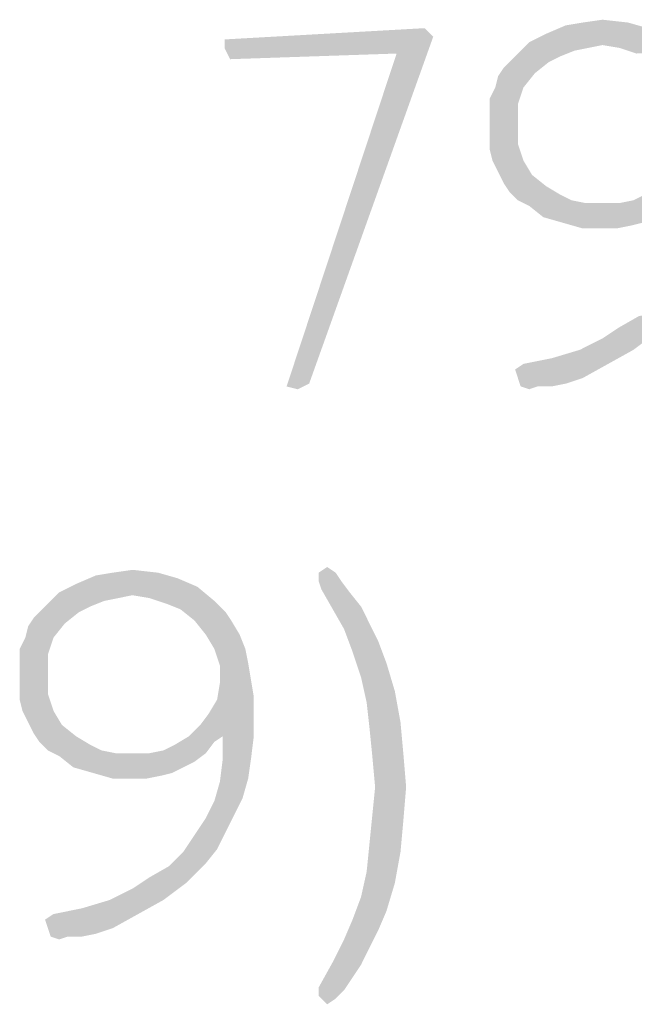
# Model space of a CAD drawing. Header units: inches. Extents: x -1 to 69, y -1 to 45.
# Tile 20 of 39: x 64.782 to 65.284, y 1.439 to 2.244. Entities that reach past the tile are written whole.
import ezdxf

# ---------------------------------------------------------------- set-up
doc = ezdxf.new("R2010")
doc.units = ezdxf.units.IN
doc.header["$LTSCALE"] = 3.74
doc.header["$MEASUREMENT"] = 0
doc.layers.get('0').update_dxf_attribs({"linetype": 'CONTINUOUS'})

msp = doc.modelspace()

# ---------------------------------------------------------------- linework, layer by layer
at = {"color": 2, "linetype": 'CONTINUOUS'}
for points in [[(65.29526, 2.23734), (65.21218, 2.23272), (65.22834, 2.23964)], [(65.27911, 2.24195), (65.22834, 2.23964), (65.24218, 2.24195)], [(65.22834, 2.23964), (65.27911, 2.24195), (65.29526, 2.23734)], [(65.24218, 2.24195), (65.25834, 2.24426), (65.27911, 2.24195)], [(65.11988, 2.23041), (64.94911, 2.22811), (65.11295, 2.23734)], [(65.31141, 2.23041), (65.19834, 2.2258), (65.21218, 2.23272)], [(65.21218, 2.23272), (65.29526, 2.23734), (65.31141, 2.23041)], [(64.94911, 2.22118), (64.94911, 2.22811), (65.11988, 2.23041)], [(65.08988, 2.21657), (64.94911, 2.22118), (65.11988, 2.23041)], [(65.08988, 2.21657), (65.11988, 2.23041), (65.01834, 1.94657)], [(65.25834, 2.22349), (65.19141, 2.21887), (65.19834, 2.2258)], [(65.25834, 2.22349), (65.2468, 2.22118), (65.19141, 2.21887)], [(65.25834, 2.22349), (65.19834, 2.2258), (65.31141, 2.23041)], [(65.27218, 2.22118), (65.25834, 2.22349), (65.31141, 2.23041)], [(65.27218, 2.22118), (65.31141, 2.23041), (65.32526, 2.21887)], [(65.08988, 2.21657), (64.95372, 2.21195), (64.94911, 2.22118)], [(65.01834, 1.94657), (64.99988, 1.94426), (65.08988, 2.21657)], [(65.23526, 2.21887), (65.22372, 2.21426), (65.18449, 2.21195)], [(65.23526, 2.21887), (65.18449, 2.21195), (65.19141, 2.21887)], [(65.19141, 2.21887), (65.2468, 2.22118), (65.23526, 2.21887)], [(65.32526, 2.21887), (65.28603, 2.21657), (65.27218, 2.22118)], [(65.21449, 2.20964), (65.17757, 2.20503), (65.18449, 2.21195)], [(65.17757, 2.20503), (65.21449, 2.20964), (65.20295, 2.20041)], [(65.18449, 2.21195), (65.22372, 2.21426), (65.21449, 2.20964)], [(65.17065, 2.18887), (65.17295, 2.19811), (65.20295, 2.20041)], [(65.17065, 2.18887), (65.20295, 2.20041), (65.19372, 2.18887)], [(65.20295, 2.20041), (65.17295, 2.19811), (65.17757, 2.20503)], [(65.19372, 2.18887), (65.16603, 2.17964), (65.17065, 2.18887)], [(65.16603, 2.17964), (65.19372, 2.18887), (65.18911, 2.17503)], [(65.18911, 2.17503), (65.16603, 2.16811), (65.16603, 2.17964)], [(65.16603, 2.15887), (65.16603, 2.16811), (65.18911, 2.17503)], [(65.16603, 2.15887), (65.18911, 2.17503), (65.18911, 2.15887)], [(65.18911, 2.15887), (65.16603, 2.14734), (65.16603, 2.15887)], [(65.16603, 2.14734), (65.18911, 2.15887), (65.18911, 2.14272)], [(65.18911, 2.14272), (65.16603, 2.13811), (65.16603, 2.14734)], [(65.16834, 2.12887), (65.16603, 2.13811), (65.18911, 2.14272)], [(65.16834, 2.12887), (65.18911, 2.14272), (65.19372, 2.12887)], [(65.19372, 2.12887), (65.17295, 2.11964), (65.16834, 2.12887)], [(65.17295, 2.11964), (65.19372, 2.12887), (65.20065, 2.11734)], [(65.20065, 2.11734), (65.17757, 2.11041), (65.17295, 2.11964)], [(65.17757, 2.11041), (65.20065, 2.11734), (65.21218, 2.10811)], [(65.21218, 2.10811), (65.18218, 2.10349), (65.17757, 2.11041)], [(65.18218, 2.10349), (65.21218, 2.10811), (65.22372, 2.10118)], [(65.22372, 2.10118), (65.18911, 2.09657), (65.18218, 2.10349)], [(65.27218, 2.09426), (65.28372, 2.09657), (65.32526, 2.10349)], [(65.27218, 2.09426), (65.32526, 2.10349), (65.31834, 2.09426)], [(65.28372, 2.09657), (65.29295, 2.10118), (65.32526, 2.10349)], [(65.18911, 2.09657), (65.22372, 2.10118), (65.23295, 2.09657)], [(65.23295, 2.09657), (65.19834, 2.09195), (65.18911, 2.09657)], [(65.23295, 2.09657), (65.24449, 2.09426), (65.19834, 2.09195)], [(65.27218, 2.09426), (65.31834, 2.09426), (65.19834, 2.09195)], [(65.25834, 2.09426), (65.27218, 2.09426), (65.19834, 2.09195)], [(65.24449, 2.09426), (65.25834, 2.09426), (65.19834, 2.09195)], [(65.19834, 2.09195), (65.31834, 2.09426), (65.30911, 2.08734)], [(65.30911, 2.08734), (65.20988, 2.08272), (65.19834, 2.09195)], [(65.20988, 2.08272), (65.30911, 2.08734), (65.29988, 2.08272)], [(65.29988, 2.08272), (65.22603, 2.07811), (65.20988, 2.08272)], [(65.22603, 2.07811), (65.29988, 2.08272), (65.29065, 2.07811)], [(65.29065, 2.07811), (65.24218, 2.07349), (65.22603, 2.07811)], [(65.29065, 2.07811), (65.28141, 2.0758), (65.24218, 2.07349)], [(65.25834, 2.07349), (65.24218, 2.07349), (65.28141, 2.0758)], [(65.25834, 2.07349), (65.28141, 2.0758), (65.26988, 2.07349)], [(65.27218, 1.99272), (65.28834, 2.00195), (65.31834, 2.00426)], [(65.27218, 1.99272), (65.31834, 2.00426), (65.30218, 1.98811)], [(65.30218, 1.98811), (65.25834, 1.98349), (65.27218, 1.99272)], [(65.23988, 1.97426), (65.25834, 1.98349), (65.30218, 1.98811)], [(65.23988, 1.97426), (65.30218, 1.98811), (65.28372, 1.97426)], [(65.19372, 1.96272), (65.2168, 1.96734), (65.28372, 1.97426)], [(65.19372, 1.96272), (65.28372, 1.97426), (65.26295, 1.96272)], [(65.28372, 1.97426), (65.2168, 1.96734), (65.23988, 1.97426)], [(65.26295, 1.96272), (65.1868, 1.95811), (65.19372, 1.96272)], [(65.18911, 1.95118), (65.1868, 1.95811), (65.26295, 1.96272)], [(65.18911, 1.95118), (65.26295, 1.96272), (65.24218, 1.95118)], [(65.24218, 1.95118), (65.19141, 1.94426), (65.18911, 1.95118)], [(65.24218, 1.95118), (65.22834, 1.94657), (65.19141, 1.94426)], [(64.99988, 1.94426), (65.01834, 1.94657), (65.00911, 1.94195)], [(65.20526, 1.94426), (65.19141, 1.94426), (65.22834, 1.94657)], [(65.20526, 1.94426), (65.19834, 1.94195), (65.19141, 1.94426)], [(65.20526, 1.94426), (65.22834, 1.94657), (65.2168, 1.94426)], [(65.02615, 1.79195), (65.03307, 1.79657), (65.04, 1.79195)], [(64.91077, 1.78734), (64.82769, 1.78272), (64.84384, 1.78964)], [(64.89461, 1.79195), (64.84384, 1.78964), (64.85769, 1.79195)], [(64.84384, 1.78964), (64.89461, 1.79195), (64.91077, 1.78734)], [(64.85769, 1.79195), (64.87384, 1.79426), (64.89461, 1.79195)], [(65.04, 1.79195), (65.02615, 1.78503), (65.02615, 1.79195)], [(65.02615, 1.78503), (65.04, 1.79195), (65.04461, 1.78503)], [(64.92692, 1.78041), (64.81384, 1.7758), (64.82769, 1.78272)], [(64.87384, 1.77349), (64.81384, 1.7758), (64.92692, 1.78041)], [(64.82769, 1.78272), (64.91077, 1.78734), (64.92692, 1.78041)], [(64.88769, 1.77118), (64.87384, 1.77349), (64.92692, 1.78041)], [(64.88769, 1.77118), (64.92692, 1.78041), (64.94077, 1.76887)], [(65.04461, 1.78503), (65.02846, 1.77811), (65.02615, 1.78503)], [(65.02846, 1.77811), (65.04461, 1.78503), (65.05154, 1.7758)], [(64.87384, 1.77349), (64.80692, 1.76887), (64.81384, 1.7758)], [(64.87384, 1.77349), (64.86231, 1.77118), (64.80692, 1.76887)], [(65.05154, 1.7758), (65.03769, 1.76195), (65.02846, 1.77811)], [(65.05154, 1.7758), (65.06077, 1.76426), (65.03769, 1.76195)], [(64.85077, 1.76887), (64.83923, 1.76426), (64.8, 1.76195)], [(64.85077, 1.76887), (64.8, 1.76195), (64.80692, 1.76887)], [(64.8, 1.76195), (64.83923, 1.76426), (64.83, 1.75964)], [(64.80692, 1.76887), (64.86231, 1.77118), (64.85077, 1.76887)], [(64.94077, 1.76887), (64.90154, 1.76657), (64.88769, 1.77118)], [(64.91307, 1.76195), (64.90154, 1.76657), (64.94077, 1.76887)], [(64.91307, 1.76195), (64.94077, 1.76887), (64.95, 1.75964)], [(65.03769, 1.76195), (65.06077, 1.76426), (65.06769, 1.75041)], [(64.83, 1.75964), (64.79307, 1.75503), (64.8, 1.76195)], [(64.79307, 1.75503), (64.83, 1.75964), (64.81846, 1.75041)], [(64.95, 1.75964), (64.92461, 1.75272), (64.91307, 1.76195)], [(64.92461, 1.75272), (64.95, 1.75964), (64.95461, 1.75272)], [(65.06769, 1.75041), (65.04692, 1.7458), (65.03769, 1.76195)], [(64.78615, 1.73887), (64.78846, 1.74811), (64.81846, 1.75041)], [(64.78615, 1.73887), (64.81846, 1.75041), (64.80923, 1.73887)], [(64.81846, 1.75041), (64.78846, 1.74811), (64.79307, 1.75503)], [(64.95461, 1.75272), (64.93384, 1.74118), (64.92461, 1.75272)], [(64.93384, 1.74118), (64.95461, 1.75272), (64.96154, 1.74118)], [(65.04692, 1.7458), (65.06769, 1.75041), (65.07461, 1.73657)], [(64.96154, 1.74118), (64.94077, 1.72964), (64.93384, 1.74118)], [(64.94077, 1.72964), (64.96154, 1.74118), (64.96615, 1.72964)], [(65.07461, 1.73657), (65.05384, 1.72734), (65.04692, 1.7458)], [(64.80923, 1.73887), (64.78154, 1.72964), (64.78615, 1.73887)], [(64.78154, 1.72964), (64.80923, 1.73887), (64.80461, 1.72503)], [(65.05384, 1.72734), (65.07461, 1.73657), (65.08154, 1.71811)], [(64.80461, 1.72503), (64.78154, 1.71811), (64.78154, 1.72964)], [(64.78154, 1.70887), (64.78154, 1.71811), (64.80461, 1.72503)], [(64.78154, 1.70887), (64.80461, 1.72503), (64.80461, 1.70887)], [(64.96615, 1.72964), (64.94538, 1.7158), (64.94077, 1.72964)], [(64.96615, 1.72964), (64.96846, 1.71811), (64.94538, 1.7158)], [(65.08154, 1.71811), (65.06077, 1.70657), (65.05384, 1.72734)], [(64.94538, 1.7158), (64.96846, 1.71811), (64.97077, 1.70426)], [(64.97077, 1.70426), (64.94538, 1.70195), (64.94538, 1.7158)], [(65.06077, 1.70657), (65.08154, 1.71811), (65.08846, 1.69503)], [(64.80461, 1.70887), (64.78154, 1.69734), (64.78154, 1.70887)], [(64.78154, 1.69734), (64.80461, 1.70887), (64.80461, 1.69272)], [(64.97307, 1.69041), (64.94307, 1.68811), (64.94538, 1.70195)], [(64.94538, 1.70195), (64.97077, 1.70426), (64.97307, 1.69041)], [(65.08846, 1.69503), (65.06538, 1.6858), (65.06077, 1.70657)], [(64.80461, 1.69272), (64.78154, 1.68811), (64.78154, 1.69734)], [(64.78384, 1.67887), (64.78154, 1.68811), (64.80461, 1.69272)], [(64.78384, 1.67887), (64.80461, 1.69272), (64.80923, 1.67887)], [(65.06538, 1.6858), (65.08846, 1.69503), (65.09307, 1.66964)], [(64.93615, 1.67657), (64.94307, 1.68811), (64.97307, 1.69041)], [(64.93615, 1.67657), (64.97307, 1.69041), (64.97307, 1.67657)], [(65.09307, 1.66964), (65.06769, 1.66503), (65.06538, 1.6858)], [(64.80923, 1.67887), (64.78846, 1.66964), (64.78384, 1.67887)], [(64.78846, 1.66964), (64.80923, 1.67887), (64.81615, 1.66734)], [(64.92, 1.65811), (64.92923, 1.66734), (64.97307, 1.67657)], [(64.94769, 1.65811), (64.92, 1.65811), (64.97307, 1.67657)], [(64.97307, 1.67657), (64.92923, 1.66734), (64.93615, 1.67657)], [(64.94769, 1.65811), (64.97307, 1.67657), (64.97307, 1.65811)], [(64.81615, 1.66734), (64.79307, 1.66041), (64.78846, 1.66964)], [(64.79307, 1.66041), (64.81615, 1.66734), (64.82769, 1.65811)], [(65.06769, 1.66503), (65.09307, 1.66964), (65.09538, 1.64426)], [(64.82769, 1.65811), (64.79769, 1.65349), (64.79307, 1.66041)], [(65.09538, 1.64426), (65.07, 1.64195), (65.06769, 1.66503)], [(64.79769, 1.65349), (64.82769, 1.65811), (64.83923, 1.65118)], [(64.83923, 1.65118), (64.80461, 1.64657), (64.79769, 1.65349)], [(64.80461, 1.64657), (64.83923, 1.65118), (64.84846, 1.64657)], [(64.88769, 1.64426), (64.89923, 1.64657), (64.94077, 1.65349)], [(64.88769, 1.64426), (64.94077, 1.65349), (64.93384, 1.64426)], [(64.89923, 1.64657), (64.90846, 1.65118), (64.94077, 1.65349)], [(64.94769, 1.65811), (64.94077, 1.65349), (64.90846, 1.65118)], [(64.94769, 1.65811), (64.90846, 1.65118), (64.92, 1.65811)], [(64.97307, 1.65811), (64.94769, 1.63964), (64.94769, 1.65811)], [(64.94769, 1.63964), (64.97307, 1.65811), (64.97077, 1.63964)], [(64.84846, 1.64657), (64.81384, 1.64195), (64.80461, 1.64657)], [(64.84846, 1.64657), (64.86, 1.64426), (64.81384, 1.64195)], [(64.88769, 1.64426), (64.93384, 1.64426), (64.81384, 1.64195)], [(64.87384, 1.64426), (64.88769, 1.64426), (64.81384, 1.64195)], [(64.86, 1.64426), (64.87384, 1.64426), (64.81384, 1.64195)], [(64.81384, 1.64195), (64.93384, 1.64426), (64.92461, 1.63734)], [(65.07231, 1.61657), (65.07, 1.64195), (65.09538, 1.64426)], [(65.07231, 1.61657), (65.09538, 1.64426), (65.09769, 1.61657)], [(64.92461, 1.63734), (64.82538, 1.63272), (64.81384, 1.64195)], [(64.82538, 1.63272), (64.92461, 1.63734), (64.91538, 1.63272)], [(64.97077, 1.63964), (64.96846, 1.62349), (64.94538, 1.62118)], [(64.97077, 1.63964), (64.94538, 1.62118), (64.94769, 1.63964)], [(64.91538, 1.63272), (64.84154, 1.62811), (64.82538, 1.63272)], [(64.84154, 1.62811), (64.91538, 1.63272), (64.90615, 1.62811)], [(64.90615, 1.62811), (64.85769, 1.62349), (64.84154, 1.62811)], [(64.90615, 1.62811), (64.89692, 1.6258), (64.85769, 1.62349)], [(64.87384, 1.62349), (64.85769, 1.62349), (64.89692, 1.6258)], [(64.87384, 1.62349), (64.89692, 1.6258), (64.88538, 1.62349)], [(64.96384, 1.60734), (64.94077, 1.60503), (64.94538, 1.62118)], [(64.94538, 1.62118), (64.96846, 1.62349), (64.96384, 1.60734)], [(65.09769, 1.61657), (65.07, 1.59349), (65.07231, 1.61657)], [(65.07, 1.59349), (65.09769, 1.61657), (65.09538, 1.58887)], [(64.95692, 1.59349), (64.93384, 1.59118), (64.94077, 1.60503)], [(64.94077, 1.60503), (64.96384, 1.60734), (64.95692, 1.59349)], [(64.95, 1.57964), (64.92461, 1.57734), (64.93384, 1.59118)], [(64.93384, 1.59118), (64.95692, 1.59349), (64.95, 1.57964)], [(65.09538, 1.58887), (65.06769, 1.57041), (65.07, 1.59349)], [(65.06769, 1.57041), (65.09538, 1.58887), (65.09307, 1.56349)], [(64.92461, 1.57734), (64.95, 1.57964), (64.94307, 1.5658)], [(64.94307, 1.5658), (64.91538, 1.56349), (64.92461, 1.57734)], [(64.93384, 1.55426), (64.90384, 1.55195), (64.91538, 1.56349)], [(64.91538, 1.56349), (64.94307, 1.5658), (64.93384, 1.55426)], [(65.09307, 1.56349), (65.06538, 1.54734), (65.06769, 1.57041)], [(65.06538, 1.54734), (65.09307, 1.56349), (65.08846, 1.53811)], [(64.88769, 1.54272), (64.90384, 1.55195), (64.93384, 1.55426)], [(64.88769, 1.54272), (64.93384, 1.55426), (64.91769, 1.53811)], [(65.08846, 1.53811), (65.06077, 1.52657), (65.06538, 1.54734)], [(64.91769, 1.53811), (64.87384, 1.53349), (64.88769, 1.54272)], [(64.85538, 1.52426), (64.87384, 1.53349), (64.91769, 1.53811)], [(64.85538, 1.52426), (64.91769, 1.53811), (64.89923, 1.52426)], [(65.06077, 1.52657), (65.08846, 1.53811), (65.08154, 1.51503)], [(64.80923, 1.51272), (64.83231, 1.51734), (64.89923, 1.52426)], [(64.80923, 1.51272), (64.89923, 1.52426), (64.87846, 1.51272)], [(64.89923, 1.52426), (64.83231, 1.51734), (64.85538, 1.52426)], [(65.08154, 1.51503), (65.05384, 1.50811), (65.06077, 1.52657)], [(65.05384, 1.50811), (65.08154, 1.51503), (65.07461, 1.49887)], [(64.87846, 1.51272), (64.80231, 1.50811), (64.80923, 1.51272)], [(64.80461, 1.50118), (64.80231, 1.50811), (64.87846, 1.51272)], [(64.80461, 1.50118), (64.87846, 1.51272), (64.85769, 1.50118)], [(65.07461, 1.49887), (65.04692, 1.49195), (65.05384, 1.50811)], [(64.85769, 1.50118), (64.80692, 1.49426), (64.80461, 1.50118)], [(64.85769, 1.50118), (64.84384, 1.49657), (64.80692, 1.49426)], [(65.04692, 1.49195), (65.07461, 1.49887), (65.06769, 1.48503)], [(64.82077, 1.49426), (64.80692, 1.49426), (64.84384, 1.49657)], [(64.82077, 1.49426), (64.81384, 1.49195), (64.80692, 1.49426)], [(64.82077, 1.49426), (64.84384, 1.49657), (64.83231, 1.49426)], [(65.06769, 1.48503), (65.03769, 1.47349), (65.04692, 1.49195)], [(65.03769, 1.47349), (65.06769, 1.48503), (65.06077, 1.47118)], [(65.06077, 1.47118), (65.02615, 1.45272), (65.03769, 1.47349)], [(65.06077, 1.47118), (65.05154, 1.45734), (65.02615, 1.45272)], [(65.02615, 1.45272), (65.05154, 1.45734), (65.04692, 1.45041)], [(65.04692, 1.45041), (65.02615, 1.4458), (65.02615, 1.45272)], [(65.02615, 1.4458), (65.04692, 1.45041), (65.04, 1.44349)], [(65.04, 1.44349), (65.03307, 1.43887), (65.02615, 1.4458)]]:
    msp.add_solid(points, dxfattribs=at)

doc.saveas('drawing.dxf')
